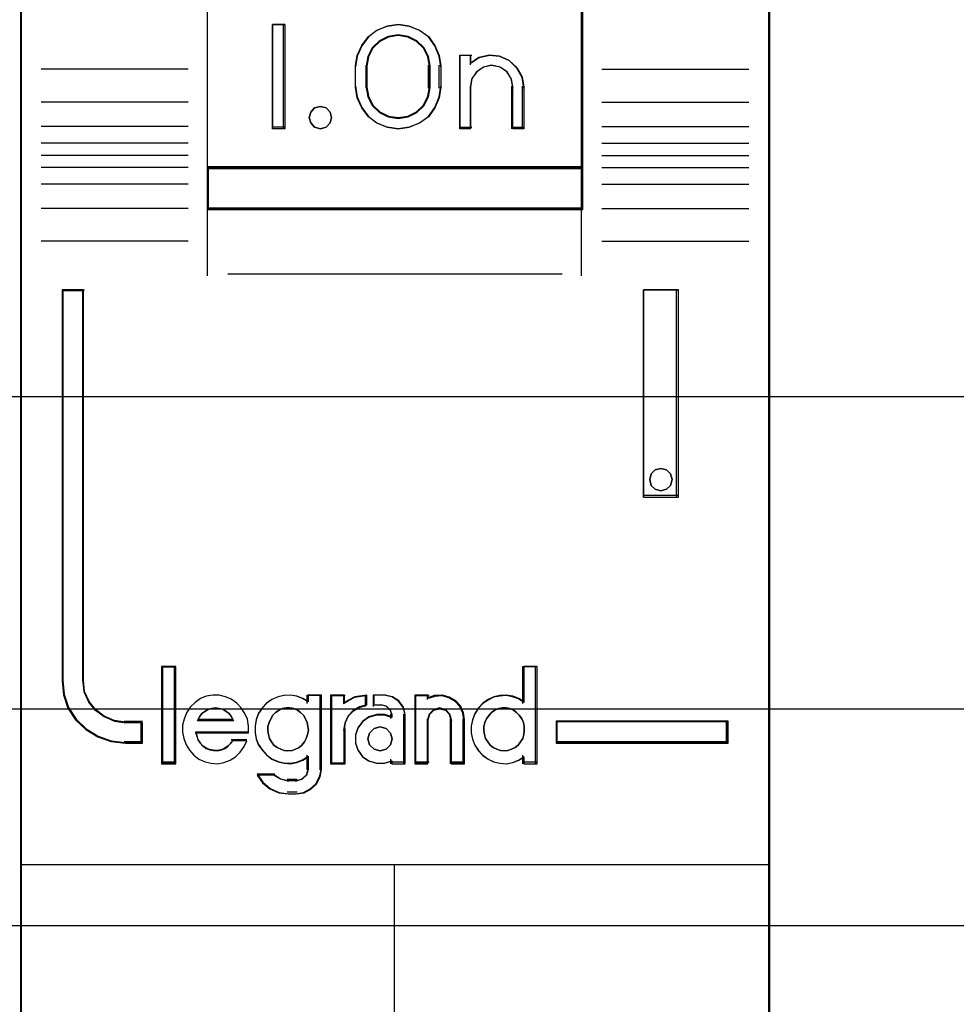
# Model space of a CAD drawing. Extents: x -635870 to -372006, y -44437 to 104716.
# Tile 40 of 246: x -617773 to -617548, y -33135 to -32899. Entities that reach past the tile are written whole.
import ezdxf

# ---------------------------------------------------------------- set-up
doc = ezdxf.new("R2010")
doc.units = 0
doc.header["$MEASUREMENT"] = 0
doc.layers.get('0').update_dxf_attribs({"color": 252})
for name, color, linetype in [('30', 7, 'Continuous'), ('45', 8, 'Continuous'), ('50', 7, 'Continuous')]:
    doc.layers.add(name, color=color, linetype=linetype)

# ---------------------------------------------------------------- blocks, each defined once
blk = doc.blocks.new('*U1020')
at = {"layer": '50', "color": 7}
blk.add_lwpolyline([(61.983887, -287.349254), (386.017439, -287.349254), (386.017439, -333.651915), (61.983887, -333.651915), (61.983887, -287.349254)], dxfattribs=at)
blk = doc.blocks.new('*D1021')
at = {"layer": '30', "color": 7}
blk.add_lwpolyline([(51.981526, -292.478694), (396.088727, -292.478694), (396.088727, -328.453624), (51.981526, -328.453624), (51.981526, -292.478694)], close=True, dxfattribs=at)
for points in [[(51.981526, -292.478694), (396.088727, -292.478694), (396.088727, -328.453624), (51.981526, -328.453624), (51.981526, -292.478694)], [(51.981526, -299.972919), (396.088727, -299.972919), (396.088727, -320.959398), (51.981526, -320.959398), (51.981526, -299.972919)]]:
    blk.add_lwpolyline(points, dxfattribs=at)
blk = doc.blocks.new('*U1025')
at = {"layer": '45', "color": 7}
for points in [[(250.994843, -269.159207), (233.00756, -269.159207), (233.00756, -350.928355), (250.994843, -350.928355), (250.994843, -269.159207)], [(237.493114, -315.480405), (246.509289, -315.480405), (246.509289, -311.007703), (237.493114, -311.007703), (237.493114, -315.480405)], [(239.356792, -312.021939), (239.356792, -314.527076), (239.059876, -314.527076), (239.059876, -312.021939), (239.356792, -312.021939)], [(243.060371, -312.767913), (243.100056, -313.018427), (243.100056, -313.530588), (243.060371, -313.781102), (242.952655, -314.026048), (242.799586, -314.237593), (242.589823, -314.387901), (242.340376, -314.488107), (242.07959, -314.527076), (241.813136, -314.488107), (241.563688, -314.387901), (241.359595, -314.237593), (241.200856, -314.026048), (241.09314, -313.781102), (241.053456, -313.530588), (241.053456, -313.018427), (241.09314, -312.767913), (241.200856, -312.522966), (241.359595, -312.311421), (241.563688, -312.161113), (241.813136, -312.060908), (242.07959, -312.021939), (242.340376, -312.060908), (242.589823, -312.161113), (242.799586, -312.311421), (242.952655, -312.522966), (243.060371, -312.767913)], [(242.842905, -313.531856), (242.842905, -313.017454), (242.802962, -312.793801), (242.700252, -312.58133), (242.523362, -312.41359), (242.312235, -312.307355), (242.078283, -312.268216), (241.838626, -312.307355), (241.627499, -312.41359), (241.450609, -312.58133), (241.347898, -312.793801), (241.307955, -313.017454), (241.307955, -313.531856), (241.347898, -313.755509), (241.450609, -313.96798), (241.627499, -314.13572), (241.838626, -314.241955), (242.078283, -314.275503), (242.312235, -314.241955), (242.523362, -314.13572), (242.700252, -313.96798), (242.802962, -313.755509), (242.842905, -313.531856)], [(244.020084, -312.816842), (244.27072, -312.760769), (244.509964, -312.783198), (244.743511, -312.88413), (244.925792, -313.057957), (245.05111, -313.276643), (245.090984, -313.523365), (245.090984, -314.527076), (244.828956, -314.527076), (244.828956, -313.523365), (244.789082, -313.321501), (244.686549, -313.158889), (244.521356, -313.046742), (244.31629, -313.007491), (244.122617, -313.046742), (243.963121, -313.158889), (243.843499, -313.321501), (243.809322, -313.523365), (243.809322, -314.527076), (243.558685, -314.527076), (243.558685, -312.760769), (243.809322, -312.760769), (243.809322, -312.951418), (244.020084, -312.816842)], [(240.442127, -314.122911), (240.478181, -314.25367), (240.442127, -314.384429), (240.345982, -314.485471), (240.213784, -314.527076), (240.069568, -314.485471), (239.979432, -314.384429), (239.937369, -314.25367), (239.979432, -314.122911), (240.069568, -314.02187), (240.213784, -313.992152), (240.345982, -314.02187), (240.442127, -314.122911)], [(246.509289, -315.440683), (237.493114, -315.440683), (237.493114, -316.465511), (246.509289, -316.465511), (246.509289, -315.440683)], [(235.934304, -329.266602), (235.934304, -328.777113), (235.531838, -328.777113), (235.259748, -328.738614), (235.021669, -328.634116), (234.811933, -328.48562), (234.647545, -328.282124), (234.539843, -328.04013), (234.5115, -327.776136), (234.5115, -318.393355), (234.007, -318.393355), (234.007, -327.776136), (234.041012, -328.111628), (234.148714, -328.430621), (234.330107, -328.711115), (234.579523, -328.942109), (234.868618, -329.118105), (235.186057, -329.228102), (235.531838, -329.266602), (235.934304, -329.266602)], [(247.962057, -318.393355), (247.962057, -323.361258), (248.802436, -323.361258), (248.802436, -318.393355), (247.962057, -318.393355)], [(248.615225, -322.808798), (248.651327, -322.939557), (248.615225, -323.082203), (248.518953, -323.171357), (248.380563, -323.212962), (248.24819, -323.171357), (248.151919, -323.082203), (248.115817, -322.939557), (248.151919, -322.808798), (248.24819, -322.707757), (248.380563, -322.678039), (248.518953, -322.707757), (248.615225, -322.808798)], [(236.721662, -329.740618), (236.721662, -327.447332), (236.414142, -327.447332), (236.414142, -329.740618), (236.721662, -329.740618)], [(249.995402, -328.739622), (245.867738, -328.739622), (245.867738, -329.266602), (249.995402, -329.266602), (249.995402, -328.739622)]]:
    blk.add_lwpolyline(points, close=True, dxfattribs=at)
at = {"layer": '45', "color": 139}
for points in [[(250.994843, -269.159207), (233.00756, -269.159207), (233.00756, -350.928355), (250.994843, -350.928355), (250.994843, -269.159207)], [(240.478181, -314.25367), (240.442127, -314.122911), (240.345982, -314.02187), (240.213784, -313.992152), (240.069568, -314.02187), (239.979432, -314.122911), (239.937369, -314.25367), (239.979432, -314.384429), (240.069568, -314.485471), (240.213784, -314.527076), (240.345982, -314.485471), (240.442127, -314.384429), (240.478181, -314.25367)], [(248.651327, -322.939557), (248.615225, -322.808798), (248.518953, -322.707757), (248.380563, -322.678039), (248.24819, -322.707757), (248.151919, -322.808798), (248.115817, -322.939557), (248.151919, -323.082203), (248.24819, -323.171357), (248.380563, -323.212962), (248.518953, -323.171357), (248.615225, -323.082203), (248.651327, -322.939557)], [(239.429207, -329.454619), (239.527658, -329.443207), (239.614527, -329.414678), (239.695604, -329.36903), (239.765099, -329.311971), (239.828803, -329.232088), (239.869342, -329.157911), (239.898298, -329.06091), (239.921463, -328.963909), (239.909881, -328.866909), (239.892507, -328.769908), (239.851968, -328.684319), (239.799847, -328.593024), (239.730352, -328.530259), (239.655065, -328.478905), (239.568197, -328.438964), (239.475537, -328.421846), (239.388668, -328.421846), (239.290217, -328.438964), (239.21493, -328.478905), (239.133853, -328.530259), (239.064358, -328.593024), (239.018028, -328.684319), (238.977489, -328.769908), (238.948533, -328.866909), (238.948533, -328.963909), (238.960115, -329.06091), (238.989071, -329.157911), (239.035401, -329.232088), (239.093314, -329.311971), (239.174391, -329.36903), (239.255469, -329.414678), (239.342338, -329.443207), (239.429207, -329.454619)], [(244.616449, -329.454619), (244.709459, -329.443207), (244.796655, -329.414678), (244.883852, -329.36903), (244.95361, -329.311971), (245.011741, -329.232088), (245.064059, -329.157911), (245.093124, -329.06091), (245.098938, -328.963909), (245.098938, -328.866909), (245.081498, -328.769908), (245.040806, -328.684319), (244.982675, -328.593024), (244.912918, -328.530259), (244.84316, -328.478905), (244.755964, -328.438964), (244.668767, -328.421846), (244.569944, -328.421846), (244.482747, -328.438964), (244.39555, -328.478905), (244.314167, -328.530259), (244.256036, -328.593024), (244.197904, -328.684319), (244.157213, -328.769908), (244.13396, -328.866909), (244.13396, -328.963909), (244.145586, -329.06091), (244.174652, -329.157911), (244.22697, -329.232088), (244.285101, -329.311971), (244.354859, -329.36903), (244.442055, -329.414678), (244.529252, -329.443207), (244.616449, -329.454619)], [(241.9336, -329.165972), (241.891751, -329.024594), (241.784141, -328.918561), (241.64066, -328.877326), (241.49718, -328.918561), (241.389569, -329.024594), (241.347721, -329.165972), (241.389569, -329.30735), (241.49718, -329.413384), (241.64066, -329.454619), (241.784141, -329.413384), (241.891751, -329.30735), (241.9336, -329.165972)]]:
    blk.add_lwpolyline(points, close=True, dxfattribs=at)
at = {"layer": '45', "color": 59}
for points in [[(250.976286, -269.177744), (233.026117, -269.177744), (233.026117, -350.909818), (250.976286, -350.909818), (250.976286, -269.177744)], [(237.493114, -315.480405), (246.509289, -315.480405), (246.509289, -311.007703), (237.493114, -311.007703), (237.493114, -315.480405)], [(239.356792, -312.021939), (239.356792, -314.527076), (239.059876, -314.527076), (239.059876, -312.021939), (239.356792, -312.021939)], [(243.060371, -312.767913), (243.100056, -313.018427), (243.100056, -313.530588), (243.060371, -313.781102), (242.952655, -314.026048), (242.799586, -314.237593), (242.589823, -314.387901), (242.340376, -314.488107), (242.07959, -314.527076), (241.813136, -314.488107), (241.563688, -314.387901), (241.359595, -314.237593), (241.200856, -314.026048), (241.09314, -313.781102), (241.053456, -313.530588), (241.053456, -313.018427), (241.09314, -312.767913), (241.200856, -312.522966), (241.359595, -312.311421), (241.563688, -312.161113), (241.813136, -312.060908), (242.07959, -312.021939), (242.340376, -312.060908), (242.589823, -312.161113), (242.799586, -312.311421), (242.952655, -312.522966), (243.060371, -312.767913)], [(242.842905, -313.531856), (242.842905, -313.017454), (242.802962, -312.793801), (242.700252, -312.58133), (242.523362, -312.41359), (242.312235, -312.307355), (242.078283, -312.268216), (241.838626, -312.307355), (241.627499, -312.41359), (241.450609, -312.58133), (241.347898, -312.793801), (241.307955, -313.017454), (241.307955, -313.531856), (241.347898, -313.755509), (241.450609, -313.96798), (241.627499, -314.13572), (241.838626, -314.241955), (242.078283, -314.275503), (242.312235, -314.241955), (242.523362, -314.13572), (242.700252, -313.96798), (242.802962, -313.755509), (242.842905, -313.531856)], [(242.824348, -313.527054), (242.824348, -313.022153), (242.785371, -312.80263), (242.685144, -312.594084), (242.512531, -312.429442), (242.306509, -312.325169), (242.078214, -312.286753), (241.844352, -312.325169), (241.63833, -312.429442), (241.465716, -312.594084), (241.36549, -312.80263), (241.326512, -313.022153), (241.326512, -313.527054), (241.36549, -313.746576), (241.465716, -313.955123), (241.63833, -314.119764), (241.844352, -314.224037), (242.078214, -314.256966), (242.306509, -314.224037), (242.512531, -314.119764), (242.685144, -313.955123), (242.785371, -313.746576), (242.824348, -313.527054)], [(244.020084, -312.816842), (244.27072, -312.760769), (244.509964, -312.783198), (244.743511, -312.88413), (244.925792, -313.057957), (245.05111, -313.276643), (245.090984, -313.523365), (245.090984, -314.527076), (244.828956, -314.527076), (244.828956, -313.523365), (244.789082, -313.321501), (244.686549, -313.158889), (244.521356, -313.046742), (244.31629, -313.007491), (244.122617, -313.046742), (243.963121, -313.158889), (243.843499, -313.321501), (243.809322, -313.523365), (243.809322, -314.527076), (243.558685, -314.527076), (243.558685, -312.760769), (243.809322, -312.760769), (243.809322, -312.951418), (244.020084, -312.816842)], [(240.442127, -314.122911), (240.478181, -314.25367), (240.442127, -314.384429), (240.345982, -314.485471), (240.213784, -314.527076), (240.069568, -314.485471), (239.979432, -314.384429), (239.937369, -314.25367), (239.979432, -314.122911), (240.069568, -314.02187), (240.213784, -313.992152), (240.345982, -314.02187), (240.442127, -314.122911)], [(246.509289, -315.440683), (237.493114, -315.440683), (237.493114, -316.465511), (246.509289, -316.465511), (246.509289, -315.440683)], [(246.488081, -315.45922), (237.511671, -315.45922), (237.511671, -316.446974), (246.488081, -316.446974), (246.488081, -315.45922)], [(247.962057, -318.393355), (247.962057, -323.361258), (248.802436, -323.361258), (248.802436, -318.393355), (247.962057, -318.393355)], [(248.615225, -322.808798), (248.651327, -322.939557), (248.615225, -323.082203), (248.518953, -323.171357), (248.380563, -323.212962), (248.24819, -323.171357), (248.151919, -323.082203), (248.115817, -322.939557), (248.151919, -322.808798), (248.24819, -322.707757), (248.380563, -322.678039), (248.518953, -322.707757), (248.615225, -322.808798)], [(236.740219, -329.761803), (236.740219, -327.428795), (236.392933, -327.428795), (236.392933, -329.761803), (236.740219, -329.761803)], [(243.829091, -328.863204), (243.829091, -329.025064), (243.857611, -329.17576), (243.914652, -329.315294), (244.000212, -329.449247), (244.108589, -329.560874), (244.234077, -329.655757), (244.36527, -329.717152), (244.513575, -329.75064), (244.667584, -329.761803), (244.821593, -329.733896), (244.964194, -329.678083), (245.089683, -329.594362), (245.089683, -329.761803), (245.409109, -329.761803), (245.409109, -327.428795), (245.089683, -327.428795), (245.089683, -328.288324), (244.964194, -328.204604), (244.821593, -328.154372), (244.667584, -328.126465), (244.513575, -328.137628), (244.36527, -328.165534), (244.234077, -328.232511), (244.108589, -328.316231), (244.000212, -328.427858), (243.914652, -328.561811), (243.857611, -328.712508), (243.829091, -328.863204)], [(236.899281, -329.002882), (236.927794, -329.154666), (236.98482, -329.30645), (237.064656, -329.435748), (237.167303, -329.553802), (237.29276, -329.64937), (237.441027, -329.71683), (237.583592, -329.75056), (237.737562, -329.761803), (237.891532, -329.733695), (238.039799, -329.677478), (238.170959, -329.593154), (238.279308, -329.486343), (238.376252, -329.351423), (238.444683, -329.210882), (238.096825, -329.210882), (238.039799, -329.283964), (237.971368, -329.351423), (237.891532, -329.402018), (237.817398, -329.430126), (237.731859, -329.446991), (237.640618, -329.435748), (237.555079, -329.418883), (237.46954, -329.390775), (237.389704, -329.334558), (237.332678, -329.267099), (237.275652, -329.188396), (237.247139, -329.104071), (237.218626, -329.019746), (238.484601, -329.019746), (238.484601, -328.856719), (238.456088, -328.693691), (238.39336, -328.55315), (238.307821, -328.418231), (238.205174, -328.305798), (238.068312, -328.21023), (237.93145, -328.154014), (237.77748, -328.114662), (237.62351, -328.114662), (237.46954, -328.142771), (237.326976, -328.198987), (237.201519, -328.294555), (237.081764, -328.401366), (236.996225, -328.536285), (236.939199, -328.68807), (236.899281, -328.839854), (236.899281, -329.002882)], [(238.723857, -328.549642), (238.66686, -328.700212), (238.638361, -328.850782), (238.638361, -329.012505), (238.66686, -329.163075), (238.723857, -329.302492), (238.815053, -329.436332), (238.917648, -329.547865), (239.043042, -329.642668), (239.191235, -329.704011), (239.333728, -329.737471), (239.487621, -329.748625), (239.635814, -329.720741), (239.778307, -329.664975), (239.915101, -329.581325), (239.915101, -329.899195), (239.875202, -330.038611), (239.766908, -330.133414), (239.635814, -330.172451), (239.430624, -330.172451), (239.248232, -330.133414), (239.08294, -330.038611), (238.689659, -330.038611), (238.820753, -330.222641), (238.997444, -330.362058), (239.208334, -330.456861), (239.430624, -330.484744), (239.635814, -330.484744), (239.818205, -330.456861), (239.977798, -330.373211), (240.114591, -330.250524), (240.200087, -330.077648), (240.234285, -329.899195), (240.234285, -328.114662), (239.915101, -328.114662), (239.915101, -328.276386), (239.778307, -328.192736), (239.635814, -328.142546), (239.487621, -328.114662), (239.333728, -328.125816), (239.191235, -328.153699), (239.043042, -328.220619), (238.917648, -328.304269), (238.815053, -328.415802), (238.723857, -328.549642)], [(240.454321, -328.114662), (240.454321, -329.761803), (240.780132, -329.761803), (240.780132, -328.935422), (240.809222, -328.772394), (240.884857, -328.609367), (241.007036, -328.485691), (241.152487, -328.401366), (241.32121, -328.350771), (241.32121, -328.114662), (241.036126, -328.154014), (240.780132, -328.288933), (240.780132, -328.114662), (240.454321, -328.114662)], [(240.472879, -328.133199), (240.472879, -329.740618), (240.78474, -329.740618), (240.78474, -328.934166), (240.812585, -328.77507), (240.884981, -328.615974), (241.001929, -328.49528), (241.141153, -328.412989), (241.302653, -328.363614), (241.302653, -328.133199), (241.029774, -328.171602), (240.78474, -328.303268), (240.78474, -328.133199), (240.472879, -328.133199)], [(241.105635, -328.907314), (241.048154, -329.075963), (241.048154, -329.267099), (241.105635, -329.435748), (241.220598, -329.593154), (241.364302, -329.694343), (241.553992, -329.75056), (241.737933, -329.75056), (241.921874, -329.694343), (241.921874, -329.761803), (242.243771, -329.761803), (242.243771, -328.581259), (242.203534, -328.401366), (242.094319, -328.249582), (241.939119, -328.154014), (241.755177, -328.114662), (241.490762, -328.114662), (241.490762, -328.350771), (241.680451, -328.350771), (241.795415, -328.378879), (241.881637, -328.468826), (241.921874, -328.581259), (241.921874, -328.648718), (241.737933, -328.592502), (241.553992, -328.592502), (241.364302, -328.648718), (241.220598, -328.755529), (241.105635, -328.907314)], [(242.474411, -328.114662), (242.474411, -329.761803), (242.784812, -329.761803), (242.784812, -328.704935), (242.825049, -328.564394), (242.928516, -328.468826), (243.066472, -328.429474), (243.215924, -328.468826), (243.307895, -328.564394), (243.348132, -328.704935), (243.348132, -329.761803), (243.670029, -329.761803), (243.670029, -328.704935), (243.641288, -328.536285), (243.57231, -328.373258), (243.457347, -328.249582), (243.302146, -328.165257), (243.13545, -328.114662), (242.951509, -328.125906), (242.784812, -328.182122), (242.784812, -328.114662), (242.474411, -328.114662)], [(242.492969, -328.133199), (242.492969, -329.740618), (242.793734, -329.740618), (242.793734, -328.709237), (242.832722, -328.572085), (242.932977, -328.478822), (243.06665, -328.440419), (243.211463, -328.478822), (243.300579, -328.572085), (243.339567, -328.709237), (243.339567, -329.740618), (243.651472, -329.740618), (243.651472, -328.709237), (243.623623, -328.544655), (243.556786, -328.385559), (243.445392, -328.264865), (243.295009, -328.182574), (243.133487, -328.133199), (242.955256, -328.144171), (242.793734, -328.199032), (242.793734, -328.133199), (242.492969, -328.133199)], [(238.077374, -328.634994), (238.12406, -328.72903), (237.25452, -328.72903), (237.307043, -328.634994), (237.365401, -328.559765), (237.435431, -328.509613), (237.522969, -328.453191), (237.604671, -328.434384), (237.692208, -328.421846), (237.779746, -328.434384), (237.867283, -328.453191), (237.948985, -328.509613), (238.019015, -328.559765), (238.077374, -328.634994)], [(238.12406, -328.72903), (237.25452, -328.72903), (237.307043, -328.634994), (237.365401, -328.559765), (237.435431, -328.509613), (237.522969, -328.453191), (237.604671, -328.434384), (237.692208, -328.421846), (237.779746, -328.434384), (237.867283, -328.453191), (237.948985, -328.509613), (238.019015, -328.559765), (238.077374, -328.634994), (238.12406, -328.72903)], [(239.828803, -329.232088), (239.765099, -329.311971), (239.695604, -329.36903), (239.614527, -329.414678), (239.527658, -329.443207), (239.429207, -329.454619), (239.342338, -329.443207), (239.255469, -329.414678), (239.174391, -329.36903), (239.093314, -329.311971), (239.035401, -329.232088), (238.989071, -329.157911), (238.960115, -329.06091), (238.948533, -328.963909), (238.948533, -328.866909), (238.977489, -328.769908), (239.018028, -328.684319), (239.064358, -328.593024), (239.133853, -328.530259), (239.21493, -328.478905), (239.290217, -328.438964), (239.388668, -328.421846), (239.475537, -328.421846), (239.568197, -328.438964), (239.655065, -328.478905), (239.730352, -328.530259), (239.799847, -328.593024), (239.851968, -328.684319), (239.892507, -328.769908), (239.909881, -328.866909), (239.921463, -328.963909), (239.898298, -329.06091), (239.869342, -329.157911), (239.828803, -329.232088)], [(239.018028, -328.684319), (239.064358, -328.593024), (239.133853, -328.530259), (239.21493, -328.478905), (239.290217, -328.438964), (239.388668, -328.421846), (239.475537, -328.421846), (239.568197, -328.438964), (239.655065, -328.478905), (239.730352, -328.530259), (239.799847, -328.593024), (239.851968, -328.684319), (239.892507, -328.769908), (239.909881, -328.866909), (239.921463, -328.963909), (239.898298, -329.06091), (239.869342, -329.157911), (239.828803, -329.232088), (239.765099, -329.311971), (239.695604, -329.36903), (239.614527, -329.414678), (239.527658, -329.443207), (239.429207, -329.454619), (239.342338, -329.443207), (239.255469, -329.414678), (239.174391, -329.36903), (239.093314, -329.311971), (239.035401, -329.232088), (238.989071, -329.157911), (238.960115, -329.06091), (238.948533, -328.963909), (238.948533, -328.866909), (238.977489, -328.769908), (239.018028, -328.684319)], [(244.755964, -328.438964), (244.84316, -328.478905), (244.912918, -328.530259), (244.982675, -328.593024), (245.040806, -328.684319), (245.081498, -328.769908), (245.098938, -328.866909), (245.098938, -328.963909), (245.093124, -329.06091), (245.064059, -329.157911), (245.011741, -329.232088), (244.95361, -329.311971), (244.883852, -329.36903), (244.796655, -329.414678), (244.709459, -329.443207), (244.616449, -329.454619), (244.529252, -329.443207), (244.442055, -329.414678), (244.354859, -329.36903), (244.285101, -329.311971), (244.22697, -329.232088), (244.174652, -329.157911), (244.145586, -329.06091), (244.13396, -328.963909), (244.13396, -328.866909), (244.157213, -328.769908), (244.197904, -328.684319), (244.256036, -328.593024), (244.314167, -328.530259), (244.39555, -328.478905), (244.482747, -328.438964), (244.569944, -328.421846), (244.668767, -328.421846), (244.755964, -328.438964)], [(244.157213, -328.769908), (244.197904, -328.684319), (244.256036, -328.593024), (244.314167, -328.530259), (244.39555, -328.478905), (244.482747, -328.438964), (244.569944, -328.421846), (244.668767, -328.421846), (244.755964, -328.438964), (244.84316, -328.478905), (244.912918, -328.530259), (244.982675, -328.593024), (245.040806, -328.684319), (245.081498, -328.769908), (245.098938, -328.866909), (245.098938, -328.963909), (245.093124, -329.06091), (245.064059, -329.157911), (245.011741, -329.232088), (244.95361, -329.311971), (244.883852, -329.36903), (244.796655, -329.414678), (244.709459, -329.443207), (244.616449, -329.454619), (244.529252, -329.443207), (244.442055, -329.414678), (244.354859, -329.36903), (244.285101, -329.311971), (244.22697, -329.232088), (244.174652, -329.157911), (244.145586, -329.06091), (244.13396, -328.963909), (244.13396, -328.866909), (244.157213, -328.769908)], [(241.891751, -329.024594), (241.9336, -329.165972), (241.891751, -329.30735), (241.784141, -329.413384), (241.64066, -329.454619), (241.49718, -329.413384), (241.389569, -329.30735), (241.347721, -329.165972), (241.389569, -329.024594), (241.49718, -328.918561), (241.64066, -328.877326), (241.784141, -328.918561), (241.891751, -329.024594)], [(241.347721, -329.165972), (241.389569, -329.024594), (241.49718, -328.918561), (241.64066, -328.877326), (241.784141, -328.918561), (241.891751, -329.024594), (241.9336, -329.165972), (241.891751, -329.30735), (241.784141, -329.413384), (241.64066, -329.454619), (241.49718, -329.413384), (241.389569, -329.30735), (241.347721, -329.165972)], [(249.976845, -328.758159), (245.886295, -328.758159), (245.886295, -329.248065), (249.976845, -329.248065), (249.976845, -328.758159)]]:
    blk.add_lwpolyline(points, close=True, dxfattribs=at)
at = {"layer": '45', "color": 139}
for points in [[(237.493114, -305.319506), (237.493114, -316.465511)], [(246.466872, -305.319506), (246.466872, -316.465511)], [(239.356792, -312.021939), (239.059876, -312.021939)], [(239.059876, -312.021939), (239.059876, -314.527076)], [(239.314376, -312.021939), (239.314376, -314.527076)], [(243.100056, -313.041471), (243.060371, -312.785164), (242.952655, -312.534553), (242.799586, -312.318116), (242.589823, -312.164332), (242.340376, -312.061809), (242.07959, -312.021939), (241.813136, -312.061809), (241.563688, -312.164332), (241.359595, -312.318116), (241.200856, -312.534553), (241.09314, -312.785164), (241.053456, -313.041471)], [(242.842905, -313.041471), (242.802962, -312.810649), (242.700252, -312.591367), (242.523362, -312.41825), (242.312235, -312.30861), (242.078283, -312.268216), (241.838626, -312.30861), (241.627499, -312.41825), (241.450609, -312.591367), (241.347898, -312.810649), (241.307955, -313.041471)], [(243.558685, -312.760769), (243.842346, -312.760769)], [(243.558685, -312.760769), (243.558685, -314.527076)], [(243.802581, -312.760769), (243.802581, -312.988509)], [(245.090984, -313.547265), (245.050901, -313.292811), (244.924923, -313.067271), (244.741684, -312.887996), (244.506908, -312.783901), (244.266406, -312.760769), (244.014451, -312.8186), (243.802581, -312.957393)], [(241.053456, -313.547265), (241.053456, -313.001749)], [(241.307955, -313.547265), (241.307955, -313.001749)], [(242.80314, -313.547265), (242.80314, -313.001749)], [(243.057639, -313.547265), (243.057639, -313.001749)], [(244.836485, -313.547265), (244.796053, -313.333803), (244.692085, -313.161846), (244.524581, -313.043256), (244.316645, -313.001749), (244.120261, -313.043256), (243.958533, -313.161846), (243.837237, -313.333803), (243.802581, -313.547265)], [(237.034484, -313.094434), (233.505954, -313.094434)], [(246.967918, -313.094434), (250.496448, -313.094434)], [(241.053456, -313.504895), (241.09314, -313.761868), (241.200856, -314.01313), (241.359595, -314.230129), (241.563688, -314.384313), (241.813136, -314.487102), (242.07959, -314.527076), (242.340376, -314.487102), (242.589823, -314.384313), (242.799586, -314.230129), (242.952655, -314.01313), (243.060371, -313.761868), (243.100056, -313.504895)], [(241.307955, -313.504895), (241.347898, -313.736657), (241.450609, -313.95683), (241.627499, -314.130652), (241.838626, -314.240739), (242.078283, -314.275503), (242.312235, -314.240739), (242.523362, -314.130652), (242.700252, -313.95683), (242.802962, -313.736657), (242.842905, -313.504895)], [(243.802581, -313.504895), (243.802581, -314.527076)], [(244.796719, -313.504895), (244.796719, -314.527076)], [(245.051219, -313.504895), (245.051219, -314.527076)], [(237.034484, -313.883579), (233.505954, -313.883579)], [(246.967918, -313.883579), (250.496448, -313.883579)], [(237.034484, -314.468817), (233.505954, -314.468817)], [(246.967918, -314.468817), (250.496448, -314.468817)], [(239.356792, -314.487354), (239.059876, -314.487354)], [(243.558685, -314.487354), (243.842346, -314.487354)], [(244.796719, -314.487354), (245.090984, -314.487354)], [(237.034484, -314.871333), (233.505954, -314.871333)], [(246.967918, -314.871333), (250.496448, -314.871333)], [(237.034484, -315.165277), (233.505954, -315.165277)], [(246.967918, -315.165277), (250.496448, -315.165277)], [(237.034484, -315.451275), (233.505954, -315.451275)], [(237.493114, -315.440683), (246.509289, -315.440683)], [(246.967918, -315.451275), (250.496448, -315.451275)], [(237.034484, -315.851144), (233.505954, -315.851144)], [(246.967918, -315.851144), (250.496448, -315.851144)], [(237.034484, -316.441678), (233.505954, -316.441678)], [(237.493114, -316.425789), (246.509289, -316.425789)], [(237.493114, -316.425789), (237.493114, -318.051745)], [(246.466872, -316.425789), (246.466872, -318.051745)], [(246.967918, -316.441678), (250.496448, -316.441678)], [(237.034484, -317.225526), (233.505954, -317.225526)], [(246.967918, -317.225526), (250.496448, -317.225526)], [(237.988857, -318.009375), (246.013545, -318.009375)], [(234.007, -318.393355), (234.007, -327.783645)], [(234.007, -318.393355), (234.54251, -318.393355)], [(234.500093, -318.393355), (234.500093, -327.783645)], [(247.962057, -323.361258), (247.962057, -318.393355)], [(247.962057, -318.393355), (248.802436, -318.393355)], [(248.760019, -323.361258), (248.760019, -318.393355)], [(247.962057, -323.318888), (248.802436, -323.318888)], [(236.392933, -327.428795), (236.392933, -329.761803)], [(236.392933, -327.428795), (236.740219, -327.428795)], [(236.700454, -327.428795), (236.700454, -329.761803)], [(245.056521, -327.428795), (245.056521, -328.313273)], [(245.056521, -327.428795), (245.409109, -327.428795)], [(245.366692, -327.428795), (245.366692, -329.761803)], [(234.007, -327.741275), (234.041237, -328.084614), (234.149654, -328.411068), (234.33225, -328.698122), (234.58332, -328.934519), (234.874333, -329.114632), (235.193876, -329.227202), (235.541951, -329.266602)], [(234.500093, -327.741275), (234.529034, -328.015052), (234.639008, -328.266014), (234.806862, -328.47705), (235.021022, -328.631049), (235.264122, -328.739419), (235.541951, -328.779345)], [(238.484601, -329.019746), (238.484601, -328.856719), (238.456088, -328.693691), (238.39336, -328.55315), (238.307821, -328.418231), (238.205174, -328.305798), (238.068312, -328.21023), (237.93145, -328.154014), (237.77748, -328.114662), (237.62351, -328.114662), (237.46954, -328.142771), (237.326976, -328.198987), (237.201519, -328.294555), (237.081764, -328.401366), (236.996225, -328.536285), (236.939199, -328.68807), (236.899281, -328.839854), (236.899281, -329.002882), (236.927794, -329.154666), (236.98482, -329.30645), (237.064656, -329.435748), (237.167303, -329.553802), (237.29276, -329.64937), (237.441027, -329.71683), (237.583592, -329.75056), (237.737562, -329.761803), (237.891532, -329.733695), (238.039799, -329.677478), (238.170959, -329.593154), (238.279308, -329.486343), (238.376252, -329.351423), (238.444683, -329.210882)], [(239.921463, -328.27769), (239.783988, -328.193365), (239.640785, -328.142771), (239.491853, -328.114662), (239.337194, -328.125906), (239.19399, -328.154014), (239.045059, -328.221474), (238.91904, -328.305798), (238.815933, -328.418231), (238.724283, -328.55315), (238.667002, -328.704935), (238.638361, -328.856719), (238.638361, -329.019746), (238.667002, -329.171531), (238.724283, -329.312072), (238.815933, -329.446991), (238.91904, -329.559424), (239.045059, -329.654992), (239.19399, -329.71683), (239.337194, -329.75056), (239.491853, -329.761803), (239.640785, -329.733695), (239.783988, -329.677478), (239.921463, -329.593154)], [(239.881697, -328.114662), (239.881697, -328.313273)], [(239.881697, -328.114662), (240.234285, -328.114662)], [(240.191869, -328.114662), (240.191869, -329.907451)], [(240.454321, -328.114662), (240.454321, -329.761803)], [(240.454321, -328.114662), (240.804258, -328.114662)], [(241.32121, -328.114662), (241.027886, -328.161902), (240.764493, -328.323865)], [(240.764493, -328.114662), (240.764493, -328.323865)], [(241.281445, -328.114662), (241.281445, -328.384772)], [(241.47497, -328.114662), (241.47497, -328.384772)], [(241.771887, -328.114662), (241.47497, -328.114662)], [(242.243771, -328.609864), (242.201417, -328.418943), (242.086455, -328.257853), (241.923089, -328.156426), (241.72947, -328.114662)], [(242.474411, -328.114662), (242.474411, -329.761803)], [(242.474411, -328.114662), (242.816395, -328.114662)], [(243.670029, -328.72903), (243.640936, -328.553496), (243.571114, -328.383814), (243.454744, -328.255089), (243.297644, -328.167322), (243.128907, -328.114662), (242.942715, -328.126365), (242.773978, -328.184876)], [(242.773978, -328.114662), (242.773978, -328.220588)], [(245.098938, -328.27769), (244.972527, -328.193365), (244.82888, -328.142771), (244.67374, -328.114662), (244.5186, -328.125906), (244.369207, -328.154014), (244.237051, -328.221474), (244.110641, -328.305798), (244.001468, -328.418231), (243.91528, -328.55315), (243.857821, -328.704935), (243.829091, -328.856719), (243.829091, -329.019746), (243.857821, -329.171531), (243.91528, -329.312072), (244.001468, -329.446991), (244.110641, -329.559424), (244.237051, -329.654992), (244.369207, -329.71683), (244.5186, -329.75056), (244.67374, -329.761803), (244.82888, -329.733695), (244.972527, -329.677478), (245.098938, -329.593154)], [(241.32121, -328.34505), (241.14761, -328.397758), (240.997955, -328.485605), (240.872244, -328.614447), (240.794424, -328.784284), (240.764493, -328.954122)], [(241.47497, -328.34505), (241.700309, -328.34505)], [(241.9336, -328.609864), (241.887649, -328.480686), (241.789181, -328.377345), (241.657892, -328.34505)], [(238.12406, -328.72903), (238.077374, -328.634994), (238.019015, -328.559765), (237.948985, -328.509613), (237.867283, -328.453191), (237.779746, -328.434384), (237.692208, -328.421846), (237.604671, -328.434384), (237.522969, -328.453191), (237.435431, -328.509613), (237.365401, -328.559765), (237.307043, -328.634994), (237.25452, -328.72903)], [(241.9336, -328.637425), (241.74719, -328.580734), (241.56078, -328.580734), (241.368545, -328.637425), (241.222913, -328.745137), (241.106407, -328.898202), (241.048154, -329.068274), (241.048154, -329.261023), (241.106407, -329.431095), (241.222913, -329.589828), (241.368545, -329.691872), (241.56078, -329.748562), (241.74719, -329.748562), (241.9336, -329.691872)], [(241.891183, -328.570142), (241.891183, -328.676067)], [(242.201355, -328.570142), (242.201355, -329.761803)], [(243.359858, -328.72903), (243.318009, -328.572304), (243.222355, -328.46573), (243.066918, -328.421846), (242.923437, -328.46573), (242.815827, -328.572304), (242.773978, -328.72903)], [(235.499534, -328.739622), (235.934304, -328.739622)], [(235.894538, -328.739622), (235.894538, -329.266602)], [(235.894538, -328.739622), (235.894538, -329.266602)], [(237.25452, -328.689308), (238.12406, -328.689308)], [(242.773978, -328.689308), (242.773978, -329.761803)], [(243.320092, -328.689308), (243.320092, -329.761803)], [(243.630263, -328.689308), (243.630263, -329.761803)], [(245.867738, -328.739622), (249.995402, -328.739622)], [(245.867738, -328.739622), (245.867738, -329.266602)], [(249.955637, -329.266602), (249.955637, -328.739622)], [(237.209453, -328.996492), (238.484601, -328.996492)], [(237.209453, -328.996492), (237.238545, -329.086912), (237.267638, -329.177332), (237.325823, -329.261723), (237.384008, -329.334059), (237.465467, -329.394339), (237.552745, -329.424479), (237.640022, -329.442563), (237.733118, -329.454619), (237.820396, -329.436535), (237.896037, -329.406395), (237.977496, -329.352143), (238.047318, -329.279807), (238.105503, -329.201444)], [(240.454321, -329.761803), (240.804258, -329.761803), (240.804258, -328.914399)], [(235.499534, -329.22688), (235.934304, -329.22688)], [(238.065737, -329.181861), (238.444836, -329.181861)], [(245.867738, -329.22688), (249.995402, -329.22688)], [(239.881697, -329.555248), (239.881697, -329.907451)], [(245.056521, -329.555248), (245.056521, -329.761803)], [(236.392933, -329.719433), (236.740219, -329.719433)], [(241.891183, -329.653229), (241.891183, -329.761803)], [(241.891183, -329.719433), (242.243771, -329.719433)], [(242.474411, -329.719433), (242.816395, -329.719433)], [(243.320092, -329.719433), (243.670029, -329.719433)], [(245.056521, -329.719433), (245.409109, -329.719433)], [(238.688731, -330.005432), (238.823343, -330.203148), (239.004775, -330.352933), (239.221324, -330.454787), (239.449579, -330.484744)], [(238.688731, -330.005432), (239.112897, -330.005432)], [(239.07048, -330.005432), (239.250707, -330.127356), (239.449579, -330.17756)], [(239.608641, -330.484744), (239.799313, -330.455363), (239.966152, -330.367217), (240.109156, -330.237938), (240.198534, -330.055771), (240.234285, -329.867728)], [(239.608641, -330.17756), (239.755476, -330.133299), (239.876774, -330.025806), (239.921463, -329.867728)], [(239.409813, -330.13519), (239.651057, -330.13519)], [(239.651057, -330.442374), (239.409813, -330.442374)], [(233.00756, -332.179551), (250.994843, -332.179551)], [(241.976016, -332.179551), (241.976016, -339.408963)]]:
    blk.add_lwpolyline(points, dxfattribs=at)
at = {"layer": '45', "color": 1}
for points in [[(235.934304, -329.266602), (235.934304, -328.777113), (235.531838, -328.777113), (235.259748, -328.738614), (235.021669, -328.634116), (234.811933, -328.48562), (234.647545, -328.282124), (234.539843, -328.04013), (234.5115, -327.776136), (234.5115, -318.393355), (234.007, -318.393355), (234.007, -327.776136), (234.041012, -328.111628), (234.148714, -328.430621), (234.330107, -328.711115), (234.579523, -328.942109), (234.868618, -329.118105), (235.186057, -329.228102), (235.531838, -329.266602), (235.934304, -329.266602)], [(235.915747, -329.248065), (235.915747, -328.760245), (235.521031, -328.760245), (235.254181, -328.721877), (235.020687, -328.617736), (234.81499, -328.469746), (234.653768, -328.266944), (234.548139, -328.025775), (234.520342, -327.762681), (234.520342, -318.411891), (234.025558, -318.411891), (234.025558, -327.762681), (234.058914, -328.09703), (234.164542, -328.414934), (234.342442, -328.694472), (234.587055, -328.924679), (234.870583, -329.100074), (235.181909, -329.209697), (235.521031, -329.248065), (235.915747, -329.248065)], [(249.995402, -328.739622), (245.867738, -328.739622), (245.867738, -329.266602), (249.995402, -329.266602), (249.995402, -328.739622)]]:
    blk.add_lwpolyline(points, close=True, dxfattribs=at)

msp = doc.modelspace()

# ---------------------------------------------------------------- block references
at = {"xscale": 10, "yscale": 10, "zscale": 10}
for name in ['*D1021', '*U1020', '*U1025']:
    msp.add_blockref(name, (-620103.09, -29779.66), dxfattribs=at)

doc.saveas('drawing.dxf')
